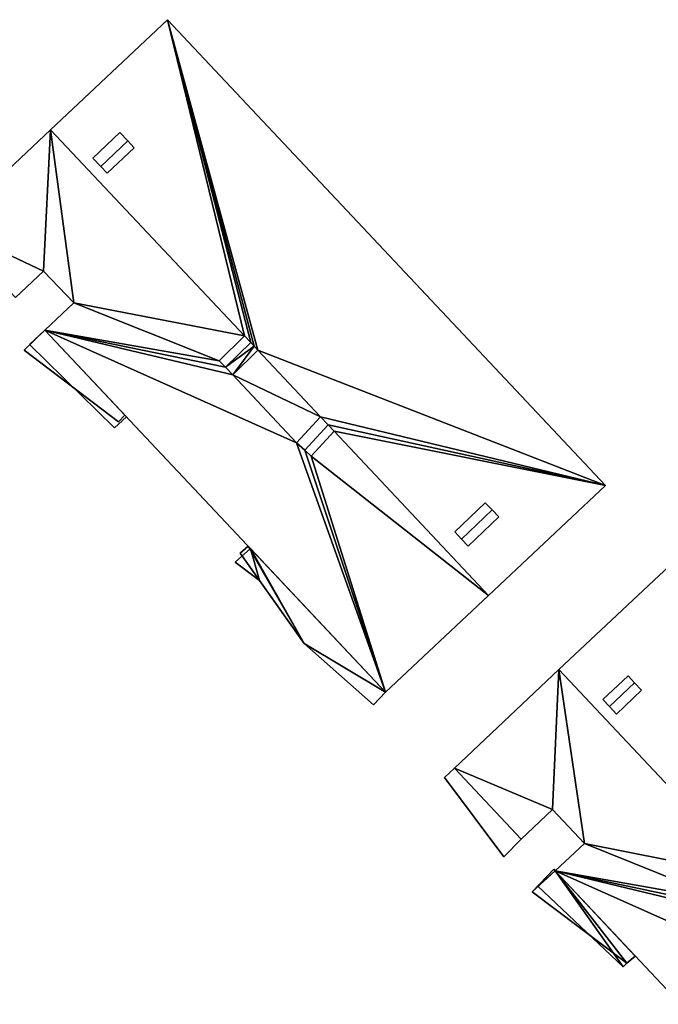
# Model space of a CAD drawing. Header units: inches. Extents: x 572839 to 573167, y 7035528 to 7035769.
# Tile 9 of 20: x 572899 to 572929, y 7035695 to 7035742. Entities that reach past the tile are written whole.
import ezdxf

# ---------------------------------------------------------------- set-up
doc = ezdxf.new("R2010")
doc.units = ezdxf.units.IN
doc.header["$MEASUREMENT"] = 0
doc.layers.add('Bygning', color=10, linetype='Continuous')

msp = doc.modelspace()

# ---------------------------------------------------------------- linework, layer by layer
at = {"layer": 'Bygning', "color": 74, "true_color": 0x55aa00}
for points in [[(572900.38, 7035736.65, 50.65), (572905.89, 7035741.84, 50.89), (572905.89, 7035741.84, 36.789)], [(572905.89, 7035741.84, 50.89), (572926.5, 7035719.91, 50.83), (572926.5, 7035719.91, 37.779), (572905.89, 7035741.84, 36.789)], [(572895.56, 7035732.12, 50.8), (572900.38, 7035736.65, 50.65), (572895.56, 7035732.12, 48.519)], [(572902.37, 7035735.32, 51.32), (572903.64, 7035736.521, 51.32), (572903.64, 7035736.521, 50.715), (572902.37, 7035735.32, 50.664)], [(572902.74, 7035734.92, 51.44), (572904.01, 7035736.13, 51.44), (572903.64, 7035736.521, 51.32), (572902.37, 7035735.32, 51.32)], [(572902.74, 7035734.92, 51.44), (572904.01, 7035736.13, 51.44), (572903.64, 7035736.521, 51.32), (572902.37, 7035735.32, 51.32)], [(572903.64, 7035736.521, 51.32), (572904.01, 7035736.13, 51.44), (572904.01, 7035736.13, 50.714), (572903.64, 7035736.521, 50.715)], [(572902.74, 7035734.92, 51.44), (572903.04, 7035734.61, 51.34), (572904.31, 7035735.811, 51.34), (572904.01, 7035736.13, 51.44)], [(572902.74, 7035734.92, 51.44), (572903.04, 7035734.61, 51.34), (572904.31, 7035735.811, 51.34), (572904.01, 7035736.13, 51.44)], [(572904.01, 7035736.13, 51.44), (572904.31, 7035735.811, 51.34), (572904.31, 7035735.811, 50.714), (572904.01, 7035736.13, 50.714)], [(572904.31, 7035735.811, 51.34), (572903.04, 7035734.61, 51.34), (572903.04, 7035734.61, 50.664), (572904.31, 7035735.811, 50.714)], [(572902.74, 7035734.92, 51.44), (572902.37, 7035735.32, 51.32), (572902.37, 7035735.32, 50.664), (572902.74, 7035734.92, 50.664)], [(572903.04, 7035734.61, 51.34), (572902.74, 7035734.92, 51.44), (572902.74, 7035734.92, 50.664), (572903.04, 7035734.61, 50.664)], [(572900.05, 7035730, 50.8), (572898.72, 7035728.75, 50.8), (572898.72, 7035728.75, 47.031), (572900.05, 7035730, 46.443)], [(572901.47, 7035728.5, 50.8), (572900.05, 7035730, 50.8), (572900.05, 7035730, 46.443), (572901.47, 7035728.5, 45.778)], [(572900.11, 7035727.22, 50.8), (572901.47, 7035728.5, 50.8), (572901.47, 7035728.5, 45.778), (572900.11, 7035727.22, 45.176)], [(572899.13, 7035726.28, 47.65), (572900.11, 7035727.22, 47.65), (572900.11, 7035727.22, 48.4), (572899.13, 7035726.28, 48.4)], [(572899.13, 7035726.28, 47.65), (572900.11, 7035727.22, 47.65), (572900.11, 7035727.22, 48.4), (572899.13, 7035726.28, 48.4)], [(572903.57, 7035722.9, 47.65), (572903.87, 7035723.22, 47.65), (572900.11, 7035727.22, 47.65), (572899.13, 7035726.28, 47.65)], [(572903.57, 7035722.9, 47.65), (572903.87, 7035723.22, 47.65), (572900.11, 7035727.22, 47.65), (572899.13, 7035726.28, 47.65)], [(572899.39, 7035726.54, 44.2), (572900.11, 7035727.22, 44.2), (572900.11, 7035727.22, 44.95), (572899.39, 7035726.54, 44.95)], [(572899.39, 7035726.54, 44.2), (572900.11, 7035727.22, 44.2), (572900.11, 7035727.22, 44.95), (572899.39, 7035726.54, 44.95)], [(572903.95, 7035723.13, 44.2), (572900.11, 7035727.22, 44.2), (572899.39, 7035726.54, 44.2), (572903.38, 7035722.62, 44.2)], [(572903.95, 7035723.13, 44.2), (572900.11, 7035727.22, 44.2), (572899.39, 7035726.54, 44.2), (572903.38, 7035722.62, 44.2)], [(572900.11, 7035727.22, 47.65), (572903.87, 7035723.22, 47.65), (572903.87, 7035723.22, 48.4), (572900.11, 7035727.22, 48.4)], [(572900.11, 7035727.22, 44.2), (572903.95, 7035723.13, 44.2), (572903.95, 7035723.13, 44.95), (572900.11, 7035727.22, 44.95)], [(572916.14, 7035710.17, 50.8), (572900.11, 7035727.22, 50.8), (572900.11, 7035727.22, 45.176), (572916.14, 7035710.17, 37.638)], [(572900.11, 7035727.22, 44.2), (572903.95, 7035723.13, 44.2), (572903.95, 7035723.13, 44.95), (572900.11, 7035727.22, 44.95)], [(572900.11, 7035727.22, 47.65), (572903.87, 7035723.22, 47.65), (572903.87, 7035723.22, 48.4), (572900.11, 7035727.22, 48.4)], [(572909.5, 7035726.95, 51.32), (572908.31, 7035725.78, 51.32), (572908.61, 7035725.47, 51.42), (572909.8, 7035726.63, 51.42)], [(572909.5, 7035726.95, 51.32), (572908.31, 7035725.78, 51.32), (572908.61, 7035725.47, 51.42), (572909.8, 7035726.63, 51.42)], [(572909.5, 7035726.95, 51.32), (572909.8, 7035726.63, 51.42), (572909.8, 7035726.63, 50.65), (572909.5, 7035726.95, 50.65)], [(572909.8, 7035726.63, 51.42), (572909.962, 7035726.459, 51.348), (572909.962, 7035726.459, 50.65), (572909.8, 7035726.63, 50.65)], [(572903.57, 7035722.9, 47.65), (572899.13, 7035726.28, 47.65), (572899.13, 7035726.28, 48.4), (572903.57, 7035722.9, 48.4)], [(572903.57, 7035722.9, 47.65), (572899.13, 7035726.28, 47.65), (572899.13, 7035726.28, 48.4), (572903.57, 7035722.9, 48.4)], [(572903.38, 7035722.62, 44.2), (572899.39, 7035726.54, 44.2), (572899.39, 7035726.54, 44.95), (572903.38, 7035722.62, 44.95)], [(572903.38, 7035722.62, 44.2), (572899.39, 7035726.54, 44.2), (572899.39, 7035726.54, 44.95), (572903.38, 7035722.62, 44.95)], [(572909.962, 7035726.459, 51.348), (572910.14, 7035726.271, 51.27), (572910.14, 7035726.271, 50.65), (572909.962, 7035726.459, 50.65)], [(572903.95, 7035723.13, 44.2), (572903.38, 7035722.62, 44.2), (572903.38, 7035722.62, 44.95), (572903.95, 7035723.13, 44.95)], [(572903.95, 7035723.13, 44.2), (572903.38, 7035722.62, 44.2), (572903.38, 7035722.62, 44.95), (572903.95, 7035723.13, 44.95)], [(572903.87, 7035723.22, 47.65), (572903.57, 7035722.9, 47.65), (572903.57, 7035722.9, 48.4), (572903.87, 7035723.22, 48.4)], [(572903.87, 7035723.22, 47.65), (572903.57, 7035722.9, 47.65), (572903.57, 7035722.9, 48.4), (572903.87, 7035723.22, 48.4)], [(572913.088, 7035723.138, 51.25), (572911.95, 7035721.91, 51.25), (572912.34, 7035721.561, 51.55), (572913.44, 7035722.76, 51.55)], [(572913.088, 7035723.138, 51.25), (572911.95, 7035721.91, 51.25), (572912.34, 7035721.561, 51.55), (572913.44, 7035722.76, 51.55)], [(572913.088, 7035723.138, 51.25), (572913.44, 7035722.76, 51.55), (572913.44, 7035722.76, 50.65), (572913.088, 7035723.138, 50.65)], [(572913.44, 7035722.76, 51.55), (572912.34, 7035721.561, 51.55), (572912.64, 7035721.28, 51.25), (572913.728, 7035722.458, 51.25)], [(572913.44, 7035722.76, 51.55), (572912.34, 7035721.561, 51.55), (572912.64, 7035721.28, 51.25), (572913.728, 7035722.458, 51.25)], [(572913.44, 7035722.76, 51.55), (572913.728, 7035722.458, 51.25), (572913.728, 7035722.458, 50.65), (572913.44, 7035722.76, 50.65)], [(572926.5, 7035719.91, 50.83), (572920.99, 7035714.73, 50.65), (572920.99, 7035714.73, 37.701), (572926.5, 7035719.91, 37.779)], [(572919.4, 7035717.72, 51.29), (572920.84, 7035719.09, 51.29), (572920.84, 7035719.09, 50.719), (572919.4, 7035717.72, 50.661)], [(572921.16, 7035718.75, 51.62), (572920.84, 7035719.09, 51.29), (572919.4, 7035717.72, 51.29), (572919.72, 7035717.38, 51.62)], [(572921.16, 7035718.75, 51.62), (572920.84, 7035719.09, 51.29), (572919.4, 7035717.72, 51.29), (572919.72, 7035717.38, 51.62)], [(572921.48, 7035718.42, 51.29), (572921.16, 7035718.75, 51.62), (572919.72, 7035717.38, 51.62), (572920.03, 7035717.05, 51.29)], [(572921.48, 7035718.42, 51.29), (572921.16, 7035718.75, 51.62), (572919.72, 7035717.38, 51.62), (572920.03, 7035717.05, 51.29)], [(572920.84, 7035719.09, 51.29), (572921.16, 7035718.75, 51.62), (572921.16, 7035718.75, 50.718), (572920.84, 7035719.09, 50.719)], [(572921.16, 7035718.75, 51.62), (572921.48, 7035718.42, 51.29), (572921.48, 7035718.42, 50.718), (572921.16, 7035718.75, 50.718)], [(572921.48, 7035718.42, 51.29), (572920.03, 7035717.05, 51.29), (572920.03, 7035717.05, 50.661), (572921.48, 7035718.42, 50.718)], [(572919.72, 7035717.38, 51.62), (572919.4, 7035717.72, 51.29), (572919.4, 7035717.72, 50.661), (572919.72, 7035717.38, 50.661)], [(572920.03, 7035717.05, 51.29), (572919.72, 7035717.38, 51.62), (572919.72, 7035717.38, 50.661), (572920.03, 7035717.05, 50.661)], [(572909.06, 7035716.3, 44.55), (572909.79, 7035716.93, 44.55), (572909.79, 7035716.93, 45.3), (572909.06, 7035716.3, 45.3)], [(572909.06, 7035716.3, 44.55), (572909.79, 7035716.93, 44.55), (572909.79, 7035716.93, 45.3), (572909.06, 7035716.3, 45.3)], [(572909.31, 7035716.71, 47.54), (572909.68, 7035717.05, 47.54), (572909.68, 7035717.05, 48.29), (572909.31, 7035716.71, 48.29)], [(572909.31, 7035716.71, 47.54), (572909.68, 7035717.05, 47.54), (572909.68, 7035717.05, 48.29), (572909.31, 7035716.71, 48.29)], [(572909.68, 7035717.05, 47.54), (572916.14, 7035710.17, 47.54), (572916.14, 7035710.17, 48.29), (572909.68, 7035717.05, 48.29)], [(572909.68, 7035717.05, 47.54), (572916.14, 7035710.17, 47.54), (572916.14, 7035710.17, 48.29), (572909.68, 7035717.05, 48.29)], [(572909.79, 7035716.93, 44.55), (572916.14, 7035710.17, 44.55), (572916.14, 7035710.17, 45.3), (572909.79, 7035716.93, 45.3)], [(572909.79, 7035716.93, 44.55), (572916.14, 7035710.17, 44.55), (572916.14, 7035710.17, 45.3), (572909.79, 7035716.93, 45.3)], [(572912.31, 7035712.46, 47.54), (572909.31, 7035716.71, 47.54), (572909.31, 7035716.71, 48.29), (572912.31, 7035712.46, 48.29)], [(572912.31, 7035712.46, 47.54), (572909.31, 7035716.71, 47.54), (572909.31, 7035716.71, 48.29), (572912.31, 7035712.46, 48.29)], [(572910.21, 7035715.43, 44.55), (572909.06, 7035716.3, 44.55), (572909.06, 7035716.3, 45.3), (572910.21, 7035715.43, 45.3)], [(572910.21, 7035715.43, 44.55), (572909.06, 7035716.3, 44.55), (572909.06, 7035716.3, 45.3), (572910.21, 7035715.43, 45.3)], [(572924.31, 7035711.23, 50.8), (572929.77, 7035716.36, 51.15), (572929.77, 7035716.36, 37.912), (572924.31, 7035711.23, 37.968)], [(572912.31, 7035712.46, 44.55), (572910.21, 7035715.43, 44.55), (572910.21, 7035715.43, 45.3), (572912.31, 7035712.46, 45.3)], [(572920.99, 7035714.73, 50.65), (572916.14, 7035710.17, 50.8), (572916.14, 7035710.17, 37.638), (572920.99, 7035714.73, 37.701)], [(572915.58, 7035709.58, 44.55), (572912.31, 7035712.46, 44.55), (572912.31, 7035712.46, 45.3), (572915.58, 7035709.58, 45.3)], [(572915.58, 7035709.58, 44.55), (572912.31, 7035712.46, 44.55), (572912.31, 7035712.46, 45.3), (572915.58, 7035709.58, 45.3)], [(572915.58, 7035709.58, 47.54), (572912.31, 7035712.46, 47.54), (572912.31, 7035712.46, 48.29), (572915.58, 7035709.58, 48.29)], [(572915.58, 7035709.58, 47.54), (572912.31, 7035712.46, 47.54), (572912.31, 7035712.46, 48.29), (572915.58, 7035709.58, 48.29)], [(572919.39, 7035706.59, 51.02), (572924.31, 7035711.23, 50.8), (572924.31, 7035711.23, 37.968), (572919.39, 7035706.59, 38)], [(572926.38, 7035709.82, 51.47), (572927.56, 7035710.94, 51.47), (572927.56, 7035710.94, 50.894), (572926.38, 7035709.82, 50.822)], [(572926.69, 7035709.49, 51.65), (572927.87, 7035710.61, 51.65), (572927.56, 7035710.94, 51.47), (572926.38, 7035709.82, 51.47)], [(572926.69, 7035709.49, 51.65), (572927.87, 7035710.61, 51.65), (572927.56, 7035710.94, 51.47), (572926.38, 7035709.82, 51.47)], [(572927.56, 7035710.94, 51.47), (572927.87, 7035710.61, 51.65), (572927.87, 7035710.61, 50.893), (572927.56, 7035710.94, 50.894)], [(572926.69, 7035709.49, 51.65), (572927.02, 7035709.14, 51.49), (572928.2, 7035710.26, 51.49), (572927.87, 7035710.61, 51.65)], [(572926.69, 7035709.49, 51.65), (572927.02, 7035709.14, 51.49), (572928.2, 7035710.26, 51.49), (572927.87, 7035710.61, 51.65)], [(572927.87, 7035710.61, 51.65), (572928.2, 7035710.26, 51.49), (572928.2, 7035710.26, 50.893), (572927.87, 7035710.61, 50.893)], [(572916.14, 7035710.17, 44.55), (572915.58, 7035709.58, 44.55), (572915.58, 7035709.58, 45.3), (572916.14, 7035710.17, 45.3)], [(572916.14, 7035710.17, 44.55), (572915.58, 7035709.58, 44.55), (572915.58, 7035709.58, 45.3), (572916.14, 7035710.17, 45.3)], [(572916.14, 7035710.17, 47.54), (572915.58, 7035709.58, 47.54), (572915.58, 7035709.58, 48.29), (572916.14, 7035710.17, 48.29)], [(572916.14, 7035710.17, 47.54), (572915.58, 7035709.58, 47.54), (572915.58, 7035709.58, 48.29), (572916.14, 7035710.17, 48.29)], [(572928.2, 7035710.26, 51.49), (572927.02, 7035709.14, 51.49), (572927.02, 7035709.14, 50.822), (572928.2, 7035710.26, 50.893)], [(572926.69, 7035709.49, 51.65), (572926.38, 7035709.82, 51.47), (572926.38, 7035709.82, 50.822), (572926.69, 7035709.49, 50.822)], [(572927.02, 7035709.14, 51.49), (572926.69, 7035709.49, 51.65), (572926.69, 7035709.49, 50.822), (572927.02, 7035709.14, 50.822)], [(572918.92, 7035706.15, 47.72), (572919.39, 7035706.59, 47.72), (572919.39, 7035706.59, 48.47), (572918.92, 7035706.15, 48.47)], [(572918.92, 7035706.15, 47.72), (572919.39, 7035706.59, 47.72), (572919.39, 7035706.59, 48.47), (572918.92, 7035706.15, 48.47)], [(572922.53, 7035703.25, 47.72), (572919.39, 7035706.59, 47.72), (572918.92, 7035706.15, 47.72), (572921.71, 7035702.42, 47.72)], [(572922.53, 7035703.25, 47.72), (572919.39, 7035706.59, 47.72), (572918.92, 7035706.15, 47.72), (572921.71, 7035702.42, 47.72)], [(572919.39, 7035706.59, 47.72), (572922.53, 7035703.25, 47.72), (572922.53, 7035703.25, 48.47), (572919.39, 7035706.59, 48.47)], [(572919.39, 7035706.59, 47.72), (572922.53, 7035703.25, 47.72), (572922.53, 7035703.25, 48.47), (572919.39, 7035706.59, 48.47)], [(572922.53, 7035703.25, 51.02), (572919.39, 7035706.59, 51.02), (572919.39, 7035706.59, 38), (572922.53, 7035703.25, 38)], [(572921.71, 7035702.42, 47.72), (572918.92, 7035706.15, 47.72), (572918.92, 7035706.15, 48.47), (572921.71, 7035702.42, 48.47)], [(572921.71, 7035702.42, 47.72), (572918.92, 7035706.15, 47.72), (572918.92, 7035706.15, 48.47), (572921.71, 7035702.42, 48.47)], [(572924.01, 7035704.64, 51.02), (572922.53, 7035703.25, 51.02), (572922.53, 7035703.25, 38), (572924.01, 7035704.64, 38)], [(572925.51, 7035703.05, 51.02), (572924.01, 7035704.64, 51.02), (572924.01, 7035704.64, 38), (572925.51, 7035703.05, 38)], [(572922.53, 7035703.25, 47.72), (572921.71, 7035702.42, 47.72), (572921.71, 7035702.42, 48.47), (572922.53, 7035703.25, 48.47)], [(572922.53, 7035703.25, 47.72), (572921.71, 7035702.42, 47.72), (572921.71, 7035702.42, 48.47), (572922.53, 7035703.25, 48.47)], [(572924.13, 7035701.75, 51.02), (572925.51, 7035703.05, 51.02), (572925.51, 7035703.05, 38), (572924.13, 7035701.75, 38)], [(572923.05, 7035700.76, 47.84), (572924.07, 7035701.83, 47.84), (572924.07, 7035701.83, 48.59), (572923.05, 7035700.76, 48.59)], [(572923.05, 7035700.76, 47.84), (572924.07, 7035701.83, 47.84), (572924.07, 7035701.83, 48.59), (572923.05, 7035700.76, 48.59)], [(572923.32, 7035701.04, 43.37), (572924.07, 7035701.83, 43.37), (572924.07, 7035701.83, 44.12), (572923.32, 7035701.04, 44.12)], [(572923.32, 7035701.04, 43.37), (572924.07, 7035701.83, 43.37), (572924.07, 7035701.83, 44.12), (572923.32, 7035701.04, 44.12)], [(572924.07, 7035701.83, 43.37), (572924.13, 7035701.75, 43.37), (572924.13, 7035701.75, 44.12), (572924.07, 7035701.83, 44.12)], [(572924.07, 7035701.83, 43.37), (572924.13, 7035701.75, 43.37), (572924.13, 7035701.75, 44.12), (572924.07, 7035701.83, 44.12)], [(572924.07, 7035701.83, 47.84), (572924.13, 7035701.75, 47.84), (572924.13, 7035701.75, 48.59), (572924.07, 7035701.83, 48.59)], [(572924.07, 7035701.83, 47.84), (572924.13, 7035701.75, 47.84), (572924.13, 7035701.75, 48.59), (572924.07, 7035701.83, 48.59)], [(572924.13, 7035701.75, 43.37), (572927.9, 7035697.74, 43.37), (572927.9, 7035697.74, 44.12), (572924.13, 7035701.75, 44.12)], [(572940.15, 7035684.73, 51.06), (572924.13, 7035701.75, 51.02), (572924.13, 7035701.75, 38), (572940.15, 7035684.73, 38)], [(572924.13, 7035701.75, 43.37), (572927.9, 7035697.74, 43.37), (572927.9, 7035697.74, 44.12), (572924.13, 7035701.75, 44.12)], [(572924.13, 7035701.75, 47.84), (572927.9, 7035697.74, 47.84), (572927.9, 7035697.74, 48.59), (572924.13, 7035701.75, 48.59)], [(572924.13, 7035701.75, 47.84), (572927.9, 7035697.74, 47.84), (572927.9, 7035697.74, 48.59), (572924.13, 7035701.75, 48.59)], [(572927.51, 7035697.4, 47.84), (572923.05, 7035700.76, 47.84), (572923.05, 7035700.76, 48.59), (572927.51, 7035697.4, 48.59)], [(572927.51, 7035697.4, 47.84), (572923.05, 7035700.76, 47.84), (572923.05, 7035700.76, 48.59), (572927.51, 7035697.4, 48.59)], [(572927.33, 7035697.24, 43.37), (572923.32, 7035701.04, 43.37), (572923.32, 7035701.04, 44.12), (572927.33, 7035697.24, 44.12)], [(572927.33, 7035697.24, 43.37), (572923.32, 7035701.04, 43.37), (572923.32, 7035701.04, 44.12), (572927.33, 7035697.24, 44.12)], [(572927.51, 7035697.4, 43.37), (572927.33, 7035697.24, 43.37), (572927.33, 7035697.24, 44.12), (572927.51, 7035697.4, 44.12)], [(572927.51, 7035697.4, 43.37), (572927.33, 7035697.24, 43.37), (572927.33, 7035697.24, 44.12), (572927.51, 7035697.4, 44.12)], [(572927.9, 7035697.74, 43.37), (572927.51, 7035697.4, 43.37), (572927.51, 7035697.4, 44.12), (572927.9, 7035697.74, 44.12)], [(572927.9, 7035697.74, 43.37), (572927.51, 7035697.4, 43.37), (572927.51, 7035697.4, 44.12), (572927.9, 7035697.74, 44.12)], [(572927.9, 7035697.74, 47.84), (572927.51, 7035697.4, 47.84), (572927.51, 7035697.4, 48.59), (572927.9, 7035697.74, 48.59)], [(572927.9, 7035697.74, 47.84), (572927.51, 7035697.4, 47.84), (572927.51, 7035697.4, 48.59), (572927.9, 7035697.74, 48.59)]]:
    msp.add_3dface(points, dxfattribs=at)

# ---------------------------------------------------------------- meshes
mesh = msp.add_polyface(dxfattribs=at)
corners = [(572900.38, 7035736.65, 50.65), (572909.5, 7035726.95, 50.65), (572905.89, 7035741.84, 50.89), (572909.8, 7035726.63, 50.65), (572910.14, 7035726.271, 50.65), (572926.5, 7035719.91, 50.83), (572913.728, 7035722.458, 50.65), (572920.99, 7035714.73, 50.65), (572913.44, 7035722.76, 50.65), (572909.962, 7035726.459, 50.65), (572913.088, 7035723.138, 50.65)]
mesh.append_faces([[corners[k] for k in face] for face in [(4, 10, 5), (10, 8, 5), (2, 9, 4), (2, 3, 9), (8, 6, 5), (6, 7, 5), (2, 4, 5), (2, 1, 3), (0, 1, 2)]])
mesh = msp.add_polyface(dxfattribs=at)
corners = [(572900.38, 7035736.65, 50.65), (572909.5, 7035726.95, 50.65), (572905.89, 7035741.84, 50.89), (572909.8, 7035726.63, 50.65), (572910.14, 7035726.271, 50.65), (572926.5, 7035719.91, 50.83), (572913.728, 7035722.458, 50.65), (572920.99, 7035714.73, 50.65), (572913.44, 7035722.76, 50.65), (572909.962, 7035726.459, 50.65), (572913.088, 7035723.138, 50.65)]
mesh.append_faces([[corners[k] for k in face] for face in [(4, 10, 5), (10, 8, 5), (2, 9, 4), (2, 3, 9), (8, 6, 5), (6, 7, 5), (2, 4, 5), (2, 1, 3), (0, 1, 2)]])
mesh = msp.add_polyface(dxfattribs=at)
corners = [(572912.64, 7035721.28, 51.25), (572920.99, 7035714.73, 50.65), (572913.728, 7035722.458, 50.65), (572916.14, 7035710.17, 50.8), (572900.05, 7035730, 50.8), (572900.38, 7035736.65, 50.65), (572895.56, 7035732.12, 50.8), (572911.95, 7035721.91, 51.25), (572900.11, 7035727.22, 50.8), (572901.47, 7035728.5, 50.8), (572909.5, 7035726.95, 50.65), (572913.088, 7035723.138, 50.65), (572910.14, 7035726.271, 50.65), (572908.96, 7035725.11, 51.27), (572898.72, 7035728.75, 50.8), (572908.31, 7035725.78, 51.32), (572908.61, 7035725.47, 51.42), (572912.34, 7035721.561, 51.55)]
mesh.append_faces([[corners[k] for k in face] for face in [(8, 7, 13), (9, 5, 4), (17, 3, 0), (17, 7, 3), (11, 13, 7), (8, 13, 16), (8, 16, 15), (15, 10, 9), (9, 8, 15), (4, 6, 14), (11, 12, 13), (5, 9, 10), (3, 7, 8), (4, 5, 6), (1, 0, 3), (0, 1, 2)]])
mesh = msp.add_polyface(dxfattribs=at)
corners = [(572912.64, 7035721.28, 51.25), (572920.99, 7035714.73, 50.65), (572913.728, 7035722.458, 50.65), (572916.14, 7035710.17, 50.8), (572900.05, 7035730, 50.8), (572900.38, 7035736.65, 50.65), (572895.56, 7035732.12, 50.8), (572911.95, 7035721.91, 51.25), (572900.11, 7035727.22, 50.8), (572901.47, 7035728.5, 50.8), (572909.5, 7035726.95, 50.65), (572913.088, 7035723.138, 50.65), (572910.14, 7035726.271, 50.65), (572908.96, 7035725.11, 51.27), (572898.72, 7035728.75, 50.8), (572908.31, 7035725.78, 51.32), (572908.61, 7035725.47, 51.42), (572912.34, 7035721.561, 51.55)]
mesh.append_faces([[corners[k] for k in face] for face in [(8, 7, 13), (9, 5, 4), (17, 3, 0), (17, 7, 3), (11, 13, 7), (8, 13, 16), (8, 16, 15), (15, 10, 9), (9, 8, 15), (4, 6, 14), (11, 12, 13), (5, 9, 10), (3, 7, 8), (4, 5, 6), (1, 0, 3), (0, 1, 2)]])
mesh = msp.add_polyface(dxfattribs=at)
corners = [(572910.14, 7035726.271, 51.27), (572909.962, 7035726.459, 51.348), (572908.96, 7035725.11, 51.27), (572909.8, 7035726.63, 51.42), (572908.61, 7035725.47, 51.42)]
mesh.append_faces([[corners[k] for k in face] for face in [(2, 1, 4), (1, 3, 4), (0, 1, 2)]])
mesh = msp.add_polyface(dxfattribs=at)
corners = [(572910.14, 7035726.271, 51.27), (572909.962, 7035726.459, 51.348), (572908.96, 7035725.11, 51.27), (572909.8, 7035726.63, 51.42), (572908.61, 7035725.47, 51.42)]
mesh.append_faces([[corners[k] for k in face] for face in [(2, 1, 4), (1, 3, 4), (0, 1, 2)]])
mesh = msp.add_polyface(dxfattribs=at)
corners = [(572912.31, 7035712.46, 44.55), (572916.14, 7035710.17, 44.55), (572909.79, 7035716.93, 44.55), (572909.06, 7035716.3, 44.55), (572910.21, 7035715.43, 44.55), (572915.58, 7035709.58, 44.55)]
mesh.append_faces([[corners[k] for k in face] for face in [(0, 2, 4), (0, 5, 1), (2, 3, 4), (0, 1, 2)]])
mesh = msp.add_polyface(dxfattribs=at)
corners = [(572912.31, 7035712.46, 44.55), (572916.14, 7035710.17, 44.55), (572909.79, 7035716.93, 44.55), (572909.06, 7035716.3, 44.55), (572910.21, 7035715.43, 44.55), (572915.58, 7035709.58, 44.55)]
mesh.append_faces([[corners[k] for k in face] for face in [(0, 2, 4), (0, 5, 1), (2, 3, 4), (0, 1, 2)]])
mesh = msp.add_polyface(dxfattribs=at)
corners = [(572915.58, 7035709.58, 47.54), (572916.14, 7035710.17, 47.54), (572912.31, 7035712.46, 47.54), (572909.68, 7035717.05, 47.54), (572909.31, 7035716.71, 47.54)]
mesh.append_faces([[corners[k] for k in face] for face in [(2, 1, 3), (2, 3, 4), (0, 1, 2)]])
mesh = msp.add_polyface(dxfattribs=at)
corners = [(572915.58, 7035709.58, 47.54), (572916.14, 7035710.17, 47.54), (572912.31, 7035712.46, 47.54), (572909.68, 7035717.05, 47.54), (572909.31, 7035716.71, 47.54)]
mesh.append_faces([[corners[k] for k in face] for face in [(2, 1, 3), (2, 3, 4), (0, 1, 2)]])
mesh = msp.add_polyface(dxfattribs=at)
corners = [(572934.149, 7035700.77, 50.8), (572937.09, 7035697.64, 50.8), (572950.43, 7035694.4, 51.09), (572924.31, 7035711.23, 50.8), (572933.503, 7035701.462, 50.8), (572929.77, 7035716.36, 51.15), (572937.711, 7035696.981, 50.8), (572944.98, 7035689.26, 50.8), (572933.83, 7035701.12, 50.8), (572937.43, 7035697.28, 50.8)]
mesh.append_faces([[corners[k] for k in face] for face in [(1, 9, 2), (9, 6, 2), (5, 4, 8), (5, 8, 0), (6, 7, 2), (5, 0, 2), (3, 4, 5), (0, 1, 2)]])
mesh = msp.add_polyface(dxfattribs=at)
corners = [(572934.149, 7035700.77, 50.8), (572937.09, 7035697.64, 50.8), (572950.43, 7035694.4, 51.09), (572924.31, 7035711.23, 50.8), (572933.503, 7035701.462, 50.8), (572929.77, 7035716.36, 51.15), (572937.711, 7035696.981, 50.8), (572944.98, 7035689.26, 50.8), (572933.83, 7035701.12, 50.8), (572937.43, 7035697.28, 50.8)]
mesh.append_faces([[corners[k] for k in face] for face in [(1, 9, 2), (9, 6, 2), (5, 4, 8), (5, 8, 0), (6, 7, 2), (5, 0, 2), (3, 4, 5), (0, 1, 2)]])
mesh = msp.add_polyface(dxfattribs=at)
corners = [(572925.51, 7035703.05, 51.02), (572933.503, 7035701.462, 50.8), (572924.31, 7035711.23, 50.8), (572936.56, 7035695.84, 51.5), (572944.98, 7035689.26, 50.8), (572937.711, 7035696.981, 50.8), (572940.15, 7035684.73, 51.06), (572924.01, 7035704.64, 51.02), (572919.39, 7035706.59, 51.02), (572922.53, 7035703.25, 51.02), (572937.09, 7035697.64, 50.8), (572934.149, 7035700.77, 50.8), (572932.94, 7035699.63, 51.52), (572935.92, 7035696.49, 51.48), (572924.13, 7035701.75, 51.02), (572936.27, 7035696.13, 51.62), (572932.29, 7035700.311, 51.49), (572932.61, 7035699.97, 51.64)]
mesh.append_faces([[corners[k] for k in face] for face in [(13, 12, 14), (0, 14, 16), (0, 2, 7), (14, 12, 17), (14, 17, 16), (16, 1, 0), (15, 6, 3), (15, 13, 6), (10, 12, 13), (6, 13, 14), (10, 11, 12), (7, 8, 9), (7, 2, 8), (4, 3, 6), (3, 4, 5), (0, 1, 2)]])
mesh = msp.add_polyface(dxfattribs=at)
corners = [(572925.51, 7035703.05, 51.02), (572933.503, 7035701.462, 50.8), (572924.31, 7035711.23, 50.8), (572936.56, 7035695.84, 51.5), (572944.98, 7035689.26, 50.8), (572937.711, 7035696.981, 50.8), (572940.15, 7035684.73, 51.06), (572924.01, 7035704.64, 51.02), (572919.39, 7035706.59, 51.02), (572922.53, 7035703.25, 51.02), (572937.09, 7035697.64, 50.8), (572934.149, 7035700.77, 50.8), (572932.94, 7035699.63, 51.52), (572935.92, 7035696.49, 51.48), (572924.13, 7035701.75, 51.02), (572936.27, 7035696.13, 51.62), (572932.29, 7035700.311, 51.49), (572932.61, 7035699.97, 51.64)]
mesh.append_faces([[corners[k] for k in face] for face in [(13, 12, 14), (0, 14, 16), (0, 2, 7), (14, 12, 17), (14, 17, 16), (16, 1, 0), (15, 6, 3), (15, 13, 6), (10, 12, 13), (6, 13, 14), (10, 11, 12), (7, 8, 9), (7, 2, 8), (4, 3, 6), (3, 4, 5), (0, 1, 2)]])
mesh = msp.add_polyface(dxfattribs=at)
corners = [(572927.51, 7035697.4, 47.84), (572924.13, 7035701.75, 47.84), (572923.05, 7035700.76, 47.84), (572924.07, 7035701.83, 47.84), (572927.9, 7035697.74, 47.84)]
mesh.append_faces([[corners[k] for k in face] for face in [(4, 1, 0), (2, 1, 3), (0, 1, 2)]])
mesh = msp.add_polyface(dxfattribs=at)
corners = [(572927.51, 7035697.4, 47.84), (572924.13, 7035701.75, 47.84), (572923.05, 7035700.76, 47.84), (572924.07, 7035701.83, 47.84), (572927.9, 7035697.74, 47.84)]
mesh.append_faces([[corners[k] for k in face] for face in [(4, 1, 0), (2, 1, 3), (0, 1, 2)]])
mesh = msp.add_polyface(dxfattribs=at)
corners = [(572927.33, 7035697.24, 43.37), (572924.13, 7035701.75, 43.37), (572923.32, 7035701.04, 43.37), (572924.07, 7035701.83, 43.37), (572927.51, 7035697.4, 43.37), (572927.9, 7035697.74, 43.37)]
mesh.append_faces([[corners[k] for k in face] for face in [(5, 1, 4), (4, 1, 0), (2, 1, 3), (0, 1, 2)]])
mesh = msp.add_polyface(dxfattribs=at)
corners = [(572927.33, 7035697.24, 43.37), (572924.13, 7035701.75, 43.37), (572923.32, 7035701.04, 43.37), (572924.07, 7035701.83, 43.37), (572927.51, 7035697.4, 43.37), (572927.9, 7035697.74, 43.37)]
mesh.append_faces([[corners[k] for k in face] for face in [(5, 1, 4), (4, 1, 0), (2, 1, 3), (0, 1, 2)]])

doc.saveas('drawing.dxf')
